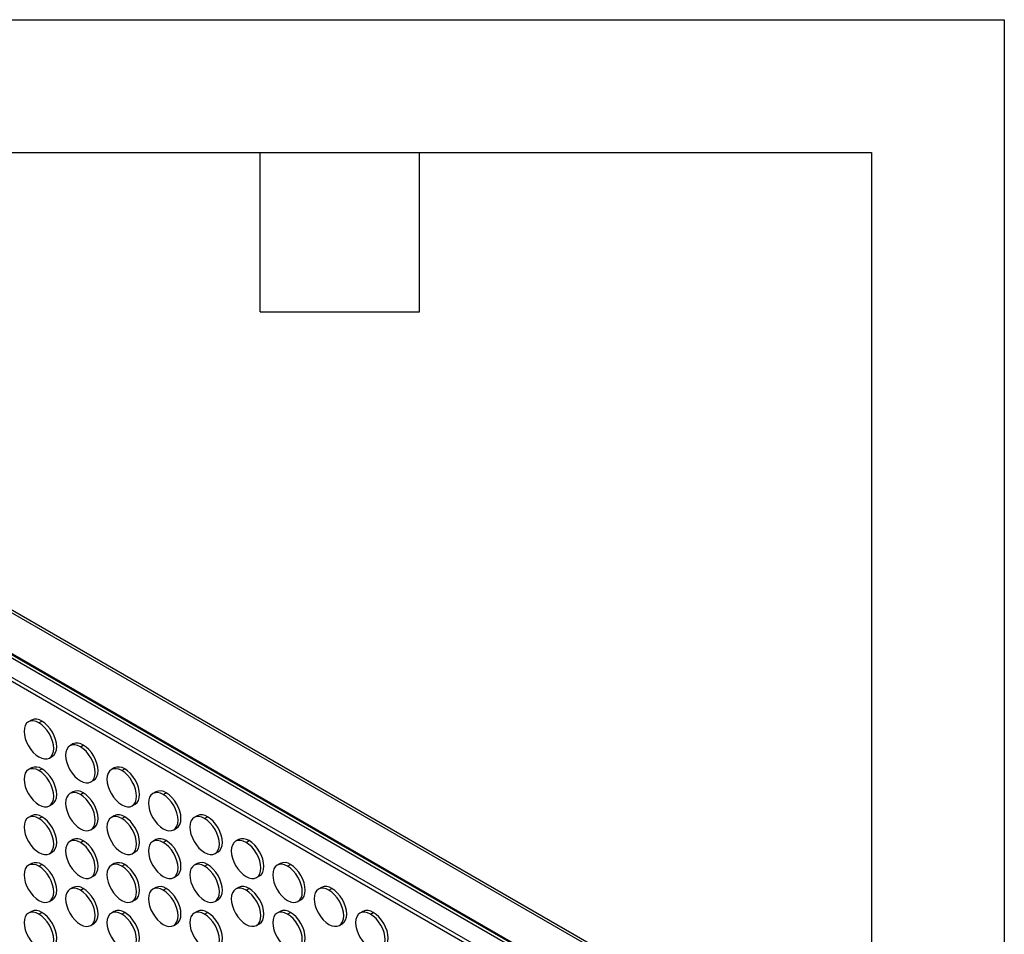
# Model space of a CAD drawing. Header units: millimetres. Extents: x 0 to 2794, y 0 to 2159.
# Tile 44 of 44: x 2323 to 2794, y 1722 to 2159. Entities that reach past the tile are written whole.
import ezdxf

# ---------------------------------------------------------------- set-up
doc = ezdxf.new("R2010")
doc.units = ezdxf.units.MM
doc.header["$LTSCALE"] = 10
doc.layers.add('TEXT', color=140, linetype='Continuous', lineweight=25)

msp = doc.modelspace()

# ---------------------------------------------------------------- linework, layer by layer
at = {"color": 7, "linetype": 'Continuous'}
for p, q in [((0.02, 2159.03), (2794.02, 2159.03)), ((2794.02, 2159.03), (2794.02, 0.03))]:
    msp.add_line(p, q, dxfattribs=at)
for p, q in [((1996.98, 2061.79), (2685.71, 1664.2)), ((1998.23, 2062.5), (2686.95, 1664.91)), ((2005.08, 2037.64), (2668.85, 1654.46)), ((2666.94, 1653.36), (2006.01, 2034.9)), ((2006.49, 2036.27), (2668.37, 1654.18)), ((2658.96, 1648.75), (2010.71, 2022.98)), ((2657.25, 1647.76), (2010.95, 2020.86)), ((2329.1, 1824.19), (2327.69, 1823.38)), ((2332.69, 1822.88), (2334.1, 1823.7)), ((2348.9, 1812.76), (2347.49, 1811.95)), ((2352.49, 1811.45), (2353.9, 1812.27)), ((2337.69, 1806.06), (2339.1, 1806.87)), ((2329.1, 1801.33), (2327.69, 1800.51)), ((2332.69, 1800.02), (2334.1, 1800.83)), ((2368.7, 1801.33), (2367.29, 1800.52)), ((2372.29, 1800.02), (2373.7, 1800.84)), ((2357.49, 1794.63), (2358.9, 1795.44)), ((2348.9, 1789.9), (2347.49, 1789.08)), ((2352.49, 1788.59), (2353.9, 1789.41)), ((2388.5, 1789.9), (2387.09, 1789.09)), ((2392.08, 1788.59), (2393.5, 1789.41)), ((2337.69, 1783.19), (2339.1, 1784.01)), ((2377.29, 1783.2), (2378.7, 1784.01)), ((2329.1, 1778.47), (2327.69, 1777.65)), ((2332.69, 1777.16), (2334.1, 1777.97)), ((2368.7, 1778.47), (2367.29, 1777.65)), ((2372.29, 1777.16), (2373.7, 1777.98)), ((2408.3, 1778.47), (2406.88, 1777.66)), ((2411.88, 1777.16), (2413.3, 1777.98)), ((2357.49, 1771.76), (2358.9, 1772.58)), ((2397.08, 1771.77), (2398.5, 1772.58)), ((2348.9, 1767.04), (2347.49, 1766.22)), ((2352.49, 1765.73), (2353.9, 1766.54)), ((2388.5, 1767.04), (2387.09, 1766.22)), ((2392.08, 1765.73), (2393.5, 1766.55)), ((2428.1, 1767.04), (2426.68, 1766.23)), ((2431.68, 1765.73), (2433.1, 1766.55)), ((2337.69, 1760.33), (2339.1, 1761.15)), ((2377.29, 1760.33), (2378.7, 1761.15)), ((2416.88, 1760.34), (2418.3, 1761.15)), ((2329.1, 1755.6), (2327.69, 1754.79)), ((2332.69, 1754.29), (2334.1, 1755.11)), ((2368.7, 1755.61), (2367.29, 1754.79)), ((2372.29, 1754.3), (2373.7, 1755.11)), ((2408.3, 1755.61), (2406.88, 1754.79)), ((2411.88, 1754.3), (2413.3, 1755.12)), ((2447.9, 1755.61), (2446.48, 1754.8)), ((2451.48, 1754.3), (2452.9, 1755.12)), ((2357.49, 1748.9), (2358.9, 1749.72)), ((2397.08, 1748.9), (2398.5, 1749.72)), ((2436.68, 1748.91), (2438.1, 1749.72)), ((2348.9, 1744.17), (2347.49, 1743.36)), ((2352.49, 1742.86), (2353.9, 1743.68)), ((2388.5, 1744.18), (2387.09, 1743.36)), ((2392.08, 1742.87), (2393.5, 1743.68)), ((2428.1, 1744.18), (2426.68, 1743.36)), ((2431.68, 1742.87), (2433.1, 1743.69)), ((2467.7, 1744.18), (2466.28, 1743.37)), ((2471.28, 1742.87), (2472.7, 1743.69)), ((2337.69, 1737.47), (2339.1, 1738.28)), ((2377.29, 1737.47), (2378.7, 1738.29)), ((2416.88, 1737.47), (2418.3, 1738.29)), ((2456.48, 1737.48), (2457.9, 1738.29)), ((2329.1, 1732.74), (2327.69, 1731.92)), ((2332.69, 1731.43), (2334.1, 1732.25)), ((2368.7, 1732.74), (2367.29, 1731.93)), ((2372.29, 1731.43), (2373.7, 1732.25)), ((2408.3, 1732.75), (2406.88, 1731.93)), ((2411.88, 1731.44), (2413.3, 1732.25)), ((2447.9, 1732.75), (2446.48, 1731.94)), ((2451.48, 1731.44), (2452.9, 1732.26)), ((2487.49, 1732.76), (2486.08, 1731.94)), ((2491.08, 1731.44), (2492.49, 1732.26)), ((2357.49, 1726.04), (2358.9, 1726.85)), ((2397.08, 1726.04), (2398.5, 1726.86)), ((2436.68, 1726.04), (2438.1, 1726.86)), ((2476.28, 1726.05), (2477.69, 1726.86))]:
    msp.add_line(p, q)
at = {"flags": 128}
for points in [[(2332.69, 1822.88), (2331.31, 1823.52), (2329.98, 1823.82), (2328.76, 1823.77), (2327.69, 1823.38), (2326.81, 1822.65), (2326.16, 1821.61), (2325.75, 1820.31), (2325.62, 1818.8), (2325.75, 1817.13), (2326.16, 1815.36), (2326.81, 1813.57), (2327.69, 1811.83), (2328.76, 1810.19), (2329.98, 1808.73), (2331.31, 1807.5), (2332.69, 1806.55)], [(2332.69, 1806.55), (2334.07, 1805.91), (2335.39, 1805.61), (2336.62, 1805.66), (2337.69, 1806.06), (2338.57, 1806.79), (2339.22, 1807.82), (2339.62, 1809.12), (2339.76, 1810.63), (2339.62, 1812.31), (2339.22, 1814.07), (2338.57, 1815.86), (2337.69, 1817.6), (2336.62, 1819.24), (2335.39, 1820.7), (2334.07, 1821.93), (2332.69, 1822.88)], [(2339.1, 1806.87), (2339.1, 1806.87), (2339.98, 1807.6), (2340.63, 1808.64), (2341.04, 1809.94), (2341.17, 1811.45), (2341.04, 1813.12), (2340.63, 1814.89), (2339.98, 1816.67), (2339.1, 1818.42), (2338.03, 1820.05), (2336.81, 1821.51), (2335.48, 1822.74), (2334.1, 1823.7)], [(2352.49, 1811.45), (2351.11, 1812.09), (2349.78, 1812.39), (2348.56, 1812.34), (2347.49, 1811.95), (2346.61, 1811.22), (2345.95, 1810.18), (2345.55, 1808.88), (2345.42, 1807.37), (2345.55, 1805.7), (2345.95, 1803.93), (2346.61, 1802.14), (2347.49, 1800.4), (2348.56, 1798.76), (2349.78, 1797.3), (2351.11, 1796.07), (2352.49, 1795.12)], [(2358.9, 1795.44), (2358.9, 1795.44), (2359.78, 1796.17), (2360.43, 1797.21), (2360.84, 1798.51), (2360.97, 1800.02), (2360.84, 1801.69), (2360.43, 1803.46), (2359.78, 1805.25), (2358.9, 1806.99), (2357.83, 1808.62), (2356.61, 1810.08), (2355.28, 1811.31), (2353.9, 1812.27)], [(2352.49, 1795.12), (2353.87, 1794.48), (2355.19, 1794.18), (2356.42, 1794.23), (2357.49, 1794.63), (2358.37, 1795.36), (2359.02, 1796.39), (2359.42, 1797.69), (2359.56, 1799.2), (2359.42, 1800.88), (2359.02, 1802.64), (2358.37, 1804.43), (2357.49, 1806.17), (2356.42, 1807.81), (2355.19, 1809.27), (2353.87, 1810.5), (2352.49, 1811.45)], [(2332.69, 1800.02), (2331.31, 1800.66), (2329.98, 1800.96), (2328.76, 1800.91), (2327.69, 1800.51), (2326.81, 1799.78), (2326.16, 1798.75), (2325.75, 1797.45), (2325.62, 1795.93), (2325.75, 1794.26), (2326.16, 1792.5), (2326.81, 1790.71), (2327.69, 1788.97), (2328.76, 1787.33), (2329.98, 1785.87), (2331.31, 1784.64), (2332.69, 1783.69)], [(2332.69, 1783.69), (2334.07, 1783.05), (2335.39, 1782.75), (2336.62, 1782.8), (2337.69, 1783.19), (2338.57, 1783.92), (2339.22, 1784.96), (2339.62, 1786.26), (2339.76, 1787.77), (2339.62, 1789.44), (2339.22, 1791.21), (2338.57, 1793), (2337.69, 1794.74), (2336.62, 1796.37), (2335.39, 1797.83), (2334.07, 1799.07), (2332.69, 1800.02)], [(2339.1, 1784.01), (2339.1, 1784.01), (2339.98, 1784.74), (2340.63, 1785.77), (2341.04, 1787.07), (2341.17, 1788.59), (2341.04, 1790.26), (2340.63, 1792.02), (2339.98, 1793.81), (2339.1, 1795.56), (2338.03, 1797.19), (2336.81, 1798.65), (2335.48, 1799.88), (2334.1, 1800.83)], [(2372.29, 1800.02), (2370.91, 1800.66), (2369.58, 1800.96), (2368.36, 1800.91), (2367.29, 1800.52), (2366.41, 1799.79), (2365.75, 1798.75), (2365.35, 1797.45), (2365.21, 1795.94), (2365.35, 1794.27), (2365.75, 1792.5), (2366.41, 1790.71), (2367.29, 1788.97), (2368.36, 1787.34), (2369.58, 1785.87), (2370.91, 1784.64), (2372.29, 1783.69)], [(2372.29, 1783.69), (2373.67, 1783.05), (2374.99, 1782.75), (2376.21, 1782.8), (2377.29, 1783.2), (2378.17, 1783.93), (2378.82, 1784.96), (2379.22, 1786.26), (2379.36, 1787.77), (2379.22, 1789.45), (2378.82, 1791.21), (2378.17, 1793), (2377.29, 1794.74), (2376.21, 1796.38), (2374.99, 1797.84), (2373.67, 1799.07), (2372.29, 1800.02)], [(2378.7, 1784.01), (2378.7, 1784.01), (2379.58, 1784.74), (2380.23, 1785.78), (2380.64, 1787.08), (2380.77, 1788.59), (2380.64, 1790.26), (2380.23, 1792.03), (2379.58, 1793.82), (2378.7, 1795.56), (2377.63, 1797.19), (2376.41, 1798.65), (2375.08, 1799.89), (2373.7, 1800.84)], [(2352.49, 1788.59), (2351.11, 1789.23), (2349.78, 1789.53), (2348.56, 1789.48), (2347.49, 1789.08), (2346.61, 1788.35), (2345.95, 1787.32), (2345.55, 1786.02), (2345.42, 1784.51), (2345.55, 1782.83), (2345.95, 1781.07), (2346.61, 1779.28), (2347.49, 1777.54), (2348.56, 1775.9), (2349.78, 1774.44), (2351.11, 1773.21), (2352.49, 1772.26)], [(2352.49, 1772.26), (2353.87, 1771.62), (2355.19, 1771.32), (2356.42, 1771.37), (2357.49, 1771.76), (2358.37, 1772.49), (2359.02, 1773.53), (2359.42, 1774.83), (2359.56, 1776.34), (2359.42, 1778.01), (2359.02, 1779.78), (2358.37, 1781.57), (2357.49, 1783.31), (2356.42, 1784.94), (2355.19, 1786.4), (2353.87, 1787.64), (2352.49, 1788.59)], [(2358.9, 1772.58), (2358.9, 1772.58), (2359.78, 1773.31), (2360.43, 1774.34), (2360.84, 1775.64), (2360.97, 1777.16), (2360.84, 1778.83), (2360.43, 1780.59), (2359.78, 1782.38), (2358.9, 1784.13), (2357.83, 1785.76), (2356.61, 1787.22), (2355.28, 1788.45), (2353.9, 1789.41)], [(2392.08, 1788.59), (2390.71, 1789.23), (2389.38, 1789.53), (2388.16, 1789.48), (2387.08, 1789.09), (2386.21, 1788.36), (2385.55, 1787.32), (2385.15, 1786.02), (2385.01, 1784.51), (2385.15, 1782.84), (2385.55, 1781.07), (2386.21, 1779.28), (2387.08, 1777.54), (2388.16, 1775.91), (2389.38, 1774.45), (2390.71, 1773.21), (2392.08, 1772.26)], [(2392.08, 1772.26), (2393.46, 1771.62), (2394.79, 1771.32), (2396.01, 1771.37), (2397.08, 1771.77), (2397.96, 1772.5), (2398.62, 1773.53), (2399.02, 1774.83), (2399.16, 1776.34), (2399.02, 1778.02), (2398.62, 1779.78), (2397.96, 1781.57), (2397.08, 1783.31), (2396.01, 1784.95), (2394.79, 1786.41), (2393.46, 1787.64), (2392.08, 1788.59)], [(2398.5, 1772.58), (2398.5, 1772.58), (2399.38, 1773.31), (2400.03, 1774.35), (2400.43, 1775.65), (2400.57, 1777.16), (2400.43, 1778.83), (2400.03, 1780.6), (2399.38, 1782.39), (2398.5, 1784.13), (2397.43, 1785.76), (2396.21, 1787.23), (2394.88, 1788.46), (2393.5, 1789.41)], [(2332.69, 1777.16), (2331.31, 1777.79), (2329.98, 1778.1), (2328.76, 1778.05), (2327.69, 1777.65), (2326.81, 1776.92), (2326.16, 1775.89), (2325.75, 1774.59), (2325.62, 1773.07), (2325.75, 1771.4), (2326.16, 1769.64), (2326.81, 1767.85), (2327.69, 1766.1), (2328.76, 1764.47), (2329.98, 1763.01), (2331.31, 1761.78), (2332.69, 1760.82)], [(2332.69, 1760.82), (2334.07, 1760.18), (2335.39, 1759.88), (2336.62, 1759.93), (2337.69, 1760.33), (2338.57, 1761.06), (2339.22, 1762.09), (2339.62, 1763.39), (2339.76, 1764.91), (2339.62, 1766.58), (2339.22, 1768.34), (2338.57, 1770.13), (2337.69, 1771.88), (2336.62, 1773.51), (2335.39, 1774.97), (2334.07, 1776.2), (2332.69, 1777.16)], [(2339.1, 1761.15), (2339.1, 1761.15), (2339.98, 1761.88), (2340.63, 1762.91), (2341.04, 1764.21), (2341.17, 1765.72), (2341.04, 1767.4), (2340.63, 1769.16), (2339.98, 1770.95), (2339.1, 1772.69), (2338.03, 1774.33), (2336.81, 1775.79), (2335.48, 1777.02), (2334.1, 1777.97)], [(2372.29, 1777.16), (2370.91, 1777.8), (2369.58, 1778.1), (2368.36, 1778.05), (2367.29, 1777.65), (2366.41, 1776.92), (2365.75, 1775.89), (2365.35, 1774.59), (2365.21, 1773.08), (2365.35, 1771.4), (2365.75, 1769.64), (2366.41, 1767.85), (2367.29, 1766.11), (2368.36, 1764.47), (2369.58, 1763.01), (2370.91, 1761.78), (2372.29, 1760.83)], [(2372.29, 1760.83), (2373.67, 1760.19), (2374.99, 1759.89), (2376.21, 1759.94), (2377.29, 1760.33), (2378.17, 1761.06), (2378.82, 1762.1), (2379.22, 1763.4), (2379.36, 1764.91), (2379.22, 1766.58), (2378.82, 1768.35), (2378.17, 1770.14), (2377.29, 1771.88), (2376.21, 1773.51), (2374.99, 1774.98), (2373.67, 1776.21), (2372.29, 1777.16)], [(2378.7, 1761.15), (2378.7, 1761.15), (2379.58, 1761.88), (2380.23, 1762.91), (2380.64, 1764.21), (2380.77, 1765.73), (2380.64, 1767.4), (2380.23, 1769.16), (2379.58, 1770.95), (2378.7, 1772.7), (2377.63, 1774.33), (2376.41, 1775.79), (2375.08, 1777.02), (2373.7, 1777.98)], [(2411.88, 1777.16), (2410.5, 1777.8), (2409.18, 1778.1), (2407.96, 1778.05), (2406.88, 1777.66), (2406, 1776.93), (2405.35, 1775.89), (2404.95, 1774.59), (2404.81, 1773.08), (2404.95, 1771.41), (2405.35, 1769.64), (2406, 1767.85), (2406.88, 1766.11), (2407.96, 1764.48), (2409.18, 1763.02), (2410.5, 1761.79), (2411.88, 1760.83)], [(2411.88, 1760.83), (2413.26, 1760.19), (2414.59, 1759.89), (2415.81, 1759.94), (2416.88, 1760.34), (2417.76, 1761.07), (2418.42, 1762.1), (2418.82, 1763.4), (2418.95, 1764.92), (2418.82, 1766.59), (2418.42, 1768.35), (2417.76, 1770.14), (2416.88, 1771.88), (2415.81, 1773.52), (2414.59, 1774.98), (2413.26, 1776.21), (2411.88, 1777.16)], [(2418.3, 1761.15), (2418.3, 1761.15), (2419.18, 1761.88), (2419.83, 1762.92), (2420.23, 1764.22), (2420.37, 1765.73), (2420.23, 1767.4), (2419.83, 1769.17), (2419.18, 1770.96), (2418.3, 1772.7), (2417.23, 1774.34), (2416, 1775.8), (2414.68, 1777.03), (2413.3, 1777.98)], [(2352.49, 1765.73), (2351.11, 1766.36), (2349.78, 1766.67), (2348.56, 1766.62), (2347.49, 1766.22), (2346.61, 1765.49), (2345.95, 1764.46), (2345.55, 1763.16), (2345.42, 1761.64), (2345.55, 1759.97), (2345.95, 1758.21), (2346.61, 1756.42), (2347.49, 1754.67), (2348.56, 1753.04), (2349.78, 1751.58), (2351.11, 1750.35), (2352.49, 1749.39)], [(2352.49, 1749.39), (2353.87, 1748.76), (2355.19, 1748.45), (2356.42, 1748.5), (2357.49, 1748.9), (2358.37, 1749.63), (2359.02, 1750.66), (2359.42, 1751.96), (2359.56, 1753.48), (2359.42, 1755.15), (2359.02, 1756.91), (2358.37, 1758.7), (2357.49, 1760.45), (2356.42, 1762.08), (2355.19, 1763.54), (2353.87, 1764.77), (2352.49, 1765.73)], [(2358.9, 1749.72), (2358.9, 1749.72), (2359.78, 1750.45), (2360.43, 1751.48), (2360.84, 1752.78), (2360.97, 1754.29), (2360.84, 1755.97), (2360.43, 1757.73), (2359.78, 1759.52), (2358.9, 1761.26), (2357.83, 1762.9), (2356.61, 1764.36), (2355.28, 1765.59), (2353.9, 1766.54)], [(2392.08, 1765.73), (2390.71, 1766.37), (2389.38, 1766.67), (2388.16, 1766.62), (2387.08, 1766.22), (2386.21, 1765.49), (2385.55, 1764.46), (2385.15, 1763.16), (2385.01, 1761.65), (2385.15, 1759.97), (2385.55, 1758.21), (2386.21, 1756.42), (2387.08, 1754.68), (2388.16, 1753.04), (2389.38, 1751.58), (2390.71, 1750.35), (2392.08, 1749.4)], [(2392.08, 1749.4), (2393.46, 1748.76), (2394.79, 1748.46), (2396.01, 1748.51), (2397.08, 1748.9), (2397.96, 1749.63), (2398.62, 1750.67), (2399.02, 1751.97), (2399.16, 1753.48), (2399.02, 1755.15), (2398.62, 1756.92), (2397.96, 1758.71), (2397.08, 1760.45), (2396.01, 1762.09), (2394.79, 1763.55), (2393.46, 1764.78), (2392.08, 1765.73)], [(2398.5, 1749.72), (2398.5, 1749.72), (2399.38, 1750.45), (2400.03, 1751.48), (2400.43, 1752.78), (2400.57, 1754.3), (2400.43, 1755.97), (2400.03, 1757.73), (2399.38, 1759.52), (2398.5, 1761.27), (2397.43, 1762.9), (2396.21, 1764.36), (2394.88, 1765.59), (2393.5, 1766.55)], [(2431.68, 1765.73), (2430.3, 1766.37), (2428.98, 1766.67), (2427.75, 1766.62), (2426.68, 1766.23), (2425.8, 1765.5), (2425.15, 1764.46), (2424.75, 1763.16), (2424.61, 1761.65), (2424.75, 1759.98), (2425.15, 1758.21), (2425.8, 1756.43), (2426.68, 1754.68), (2427.75, 1753.05), (2428.98, 1751.59), (2430.3, 1750.36), (2431.68, 1749.4)], [(2431.68, 1749.4), (2433.06, 1748.76), (2434.39, 1748.46), (2435.61, 1748.51), (2436.68, 1748.91), (2437.56, 1749.64), (2438.22, 1750.67), (2438.62, 1751.97), (2438.75, 1753.49), (2438.62, 1755.16), (2438.22, 1756.92), (2437.56, 1758.71), (2436.68, 1760.45), (2435.61, 1762.09), (2434.39, 1763.55), (2433.06, 1764.78), (2431.68, 1765.73)], [(2438.1, 1749.72), (2438.1, 1749.72), (2438.98, 1750.45), (2439.63, 1751.49), (2440.03, 1752.79), (2440.17, 1754.3), (2440.03, 1755.97), (2439.63, 1757.74), (2438.98, 1759.53), (2438.1, 1761.27), (2437.03, 1762.91), (2435.8, 1764.37), (2434.48, 1765.6), (2433.1, 1766.55)], [(2332.69, 1754.29), (2331.31, 1754.93), (2329.98, 1755.23), (2328.76, 1755.18), (2327.69, 1754.79), (2326.81, 1754.06), (2326.16, 1753.02), (2325.75, 1751.72), (2325.62, 1750.21), (2325.75, 1748.54), (2326.16, 1746.77), (2326.81, 1744.98), (2327.69, 1743.24), (2328.76, 1741.61), (2329.98, 1740.14), (2331.31, 1738.91), (2332.69, 1737.96)], [(2339.1, 1738.28), (2339.1, 1738.28), (2339.98, 1739.01), (2340.63, 1740.05), (2341.04, 1741.35), (2341.17, 1742.86), (2341.04, 1744.53), (2340.63, 1746.3), (2339.98, 1748.09), (2339.1, 1749.83), (2338.03, 1751.46), (2336.81, 1752.92), (2335.48, 1754.16), (2334.1, 1755.11)], [(2372.29, 1754.3), (2370.91, 1754.94), (2369.58, 1755.24), (2368.36, 1755.19), (2367.29, 1754.79), (2366.41, 1754.06), (2365.75, 1753.03), (2365.35, 1751.73), (2365.21, 1750.21), (2365.35, 1748.54), (2365.75, 1746.78), (2366.41, 1744.99), (2367.29, 1743.24), (2368.36, 1741.61), (2369.58, 1740.15), (2370.91, 1738.92), (2372.29, 1737.96)], [(2378.7, 1738.29), (2378.7, 1738.29), (2379.58, 1739.02), (2380.23, 1740.05), (2380.64, 1741.35), (2380.77, 1742.86), (2380.64, 1744.54), (2380.23, 1746.3), (2379.58, 1748.09), (2378.7, 1749.83), (2377.63, 1751.47), (2376.41, 1752.93), (2375.08, 1754.16), (2373.7, 1755.11)], [(2411.88, 1754.3), (2410.5, 1754.94), (2409.18, 1755.24), (2407.96, 1755.19), (2406.88, 1754.79), (2406, 1754.06), (2405.35, 1753.03), (2404.95, 1751.73), (2404.81, 1750.22), (2404.95, 1748.54), (2405.35, 1746.78), (2406, 1744.99), (2406.88, 1743.25), (2407.96, 1741.61), (2409.18, 1740.15), (2410.5, 1738.92), (2411.88, 1737.97)], [(2418.3, 1738.29), (2418.3, 1738.29), (2419.18, 1739.02), (2419.83, 1740.05), (2420.23, 1741.35), (2420.37, 1742.87), (2420.23, 1744.54), (2419.83, 1746.3), (2419.18, 1748.09), (2418.3, 1749.84), (2417.23, 1751.47), (2416, 1752.93), (2414.68, 1754.16), (2413.3, 1755.12)], [(2451.48, 1754.3), (2450.1, 1754.94), (2448.78, 1755.24), (2447.55, 1755.19), (2446.48, 1754.8), (2445.6, 1754.07), (2444.95, 1753.03), (2444.55, 1751.73), (2444.41, 1750.22), (2444.55, 1748.55), (2444.95, 1746.78), (2445.6, 1745), (2446.48, 1743.25), (2447.55, 1741.62), (2448.78, 1740.16), (2450.1, 1738.93), (2451.48, 1737.97)], [(2457.9, 1738.29), (2457.9, 1738.29), (2458.78, 1739.02), (2459.43, 1740.06), (2459.83, 1741.36), (2459.97, 1742.87), (2459.83, 1744.54), (2459.43, 1746.31), (2458.78, 1748.1), (2457.9, 1749.84), (2456.82, 1751.48), (2455.6, 1752.94), (2454.28, 1754.17), (2452.9, 1755.12)], [(2332.69, 1737.96), (2334.07, 1737.32), (2335.39, 1737.02), (2336.62, 1737.07), (2337.69, 1737.47), (2338.57, 1738.2), (2339.22, 1739.23), (2339.62, 1740.53), (2339.76, 1742.04), (2339.62, 1743.72), (2339.22, 1745.48), (2338.57, 1747.27), (2337.69, 1749.01), (2336.62, 1750.65), (2335.39, 1752.11), (2334.07, 1753.34), (2332.69, 1754.29)], [(2372.29, 1737.96), (2373.67, 1737.33), (2374.99, 1737.02), (2376.21, 1737.07), (2377.29, 1737.47), (2378.17, 1738.2), (2378.82, 1739.23), (2379.22, 1740.53), (2379.36, 1742.05), (2379.22, 1743.72), (2378.82, 1745.48), (2378.17, 1747.27), (2377.29, 1749.02), (2376.21, 1750.65), (2374.99, 1752.11), (2373.67, 1753.34), (2372.29, 1754.3)], [(2411.88, 1737.97), (2413.26, 1737.33), (2414.59, 1737.03), (2415.81, 1737.08), (2416.88, 1737.47), (2417.76, 1738.2), (2418.42, 1739.24), (2418.82, 1740.54), (2418.95, 1742.05), (2418.82, 1743.72), (2418.42, 1745.49), (2417.76, 1747.28), (2416.88, 1749.02), (2415.81, 1750.66), (2414.59, 1752.12), (2413.26, 1753.35), (2411.88, 1754.3)], [(2451.48, 1737.97), (2452.86, 1737.33), (2454.19, 1737.03), (2455.41, 1737.08), (2456.48, 1737.48), (2457.36, 1738.21), (2458.01, 1739.24), (2458.42, 1740.54), (2458.55, 1742.06), (2458.42, 1743.73), (2458.01, 1745.49), (2457.36, 1747.28), (2456.48, 1749.03), (2455.41, 1750.66), (2454.19, 1752.12), (2452.86, 1753.35), (2451.48, 1754.3)], [(2352.49, 1742.86), (2351.11, 1743.5), (2349.78, 1743.8), (2348.56, 1743.75), (2347.49, 1743.36), (2346.61, 1742.63), (2345.95, 1741.59), (2345.55, 1740.29), (2345.42, 1738.78), (2345.55, 1737.11), (2345.95, 1735.34), (2346.61, 1733.55), (2347.49, 1731.81), (2348.56, 1730.18), (2349.78, 1728.72), (2351.11, 1727.48), (2352.49, 1726.53)], [(2352.49, 1726.53), (2353.87, 1725.89), (2355.19, 1725.59), (2356.42, 1725.64), (2357.49, 1726.04), (2358.37, 1726.77), (2359.02, 1727.8), (2359.42, 1729.1), (2359.56, 1730.61), (2359.42, 1732.29), (2359.02, 1734.05), (2358.37, 1735.84), (2357.49, 1737.58), (2356.42, 1739.22), (2355.19, 1740.68), (2353.87, 1741.91), (2352.49, 1742.86)], [(2358.9, 1726.85), (2358.9, 1726.85), (2359.78, 1727.58), (2360.43, 1728.62), (2360.84, 1729.92), (2360.97, 1731.43), (2360.84, 1733.1), (2360.43, 1734.87), (2359.78, 1736.66), (2358.9, 1738.4), (2357.83, 1740.03), (2356.61, 1741.5), (2355.28, 1742.73), (2353.9, 1743.68)], [(2392.08, 1742.87), (2390.71, 1743.51), (2389.38, 1743.81), (2388.16, 1743.76), (2387.08, 1743.36), (2386.21, 1742.63), (2385.55, 1741.6), (2385.15, 1740.3), (2385.01, 1738.78), (2385.15, 1737.11), (2385.55, 1735.35), (2386.21, 1733.56), (2387.08, 1731.81), (2388.16, 1730.18), (2389.38, 1728.72), (2390.71, 1727.49), (2392.08, 1726.54)], [(2392.08, 1726.54), (2393.46, 1725.9), (2394.79, 1725.59), (2396.01, 1725.64), (2397.08, 1726.04), (2397.96, 1726.77), (2398.62, 1727.8), (2399.02, 1729.1), (2399.16, 1730.62), (2399.02, 1732.29), (2398.62, 1734.05), (2397.96, 1735.84), (2397.08, 1737.59), (2396.01, 1739.22), (2394.79, 1740.68), (2393.46, 1741.91), (2392.08, 1742.87)], [(2398.5, 1726.86), (2398.5, 1726.86), (2399.38, 1727.59), (2400.03, 1728.62), (2400.43, 1729.92), (2400.57, 1731.44), (2400.43, 1733.11), (2400.03, 1734.87), (2399.38, 1736.66), (2398.5, 1738.4), (2397.43, 1740.04), (2396.21, 1741.5), (2394.88, 1742.73), (2393.5, 1743.68)], [(2431.68, 1742.87), (2430.3, 1743.51), (2428.98, 1743.81), (2427.75, 1743.76), (2426.68, 1743.36), (2425.8, 1742.63), (2425.15, 1741.6), (2424.75, 1740.3), (2424.61, 1738.79), (2424.75, 1737.11), (2425.15, 1735.35), (2425.8, 1733.56), (2426.68, 1731.82), (2427.75, 1730.18), (2428.98, 1728.72), (2430.3, 1727.49), (2431.68, 1726.54)], [(2431.68, 1726.54), (2433.06, 1725.9), (2434.39, 1725.6), (2435.61, 1725.65), (2436.68, 1726.04), (2437.56, 1726.77), (2438.22, 1727.81), (2438.62, 1729.11), (2438.75, 1730.62), (2438.62, 1732.29), (2438.22, 1734.06), (2437.56, 1735.85), (2436.68, 1737.59), (2435.61, 1739.23), (2434.39, 1740.69), (2433.06, 1741.92), (2431.68, 1742.87)], [(2438.1, 1726.86), (2438.1, 1726.86), (2438.98, 1727.59), (2439.63, 1728.62), (2440.03, 1729.92), (2440.17, 1731.44), (2440.03, 1733.11), (2439.63, 1734.87), (2438.98, 1736.66), (2438.1, 1738.41), (2437.03, 1740.04), (2435.8, 1741.5), (2434.48, 1742.73), (2433.1, 1743.69)], [(2471.28, 1742.87), (2469.9, 1743.51), (2468.57, 1743.81), (2467.35, 1743.77), (2466.28, 1743.37), (2465.4, 1742.64), (2464.75, 1741.6), (2464.35, 1740.3), (2464.21, 1738.79), (2464.35, 1737.12), (2464.75, 1735.35), (2465.4, 1733.57), (2466.28, 1731.82), (2467.35, 1730.19), (2468.57, 1728.73), (2469.9, 1727.5), (2471.28, 1726.54)], [(2471.28, 1726.54), (2472.66, 1725.9), (2473.99, 1725.6), (2475.21, 1725.65), (2476.28, 1726.05), (2477.16, 1726.78), (2477.81, 1727.81), (2478.22, 1729.11), (2478.35, 1730.63), (2478.22, 1732.3), (2477.81, 1734.06), (2477.16, 1735.85), (2476.28, 1737.6), (2475.21, 1739.23), (2473.99, 1740.69), (2472.66, 1741.92), (2471.28, 1742.87)], [(2477.69, 1726.86), (2477.7, 1726.86), (2478.57, 1727.59), (2479.23, 1728.63), (2479.63, 1729.93), (2479.77, 1731.44), (2479.63, 1733.11), (2479.23, 1734.88), (2478.57, 1736.67), (2477.7, 1738.41), (2476.62, 1740.05), (2475.4, 1741.51), (2474.07, 1742.74), (2472.7, 1743.69)], [(2332.69, 1731.43), (2331.31, 1732.07), (2329.98, 1732.37), (2328.76, 1732.32), (2327.69, 1731.92), (2326.81, 1731.19), (2326.16, 1730.16), (2325.75, 1728.86), (2325.62, 1727.35), (2325.75, 1725.67), (2326.16, 1723.91), (2326.81, 1722.12), (2327.69, 1720.38), (2328.76, 1718.74), (2329.98, 1717.28), (2331.31, 1716.05), (2332.69, 1715.1)], [(2339.1, 1715.42), (2339.1, 1715.42), (2339.98, 1716.15), (2340.63, 1717.18), (2341.04, 1718.48), (2341.17, 1720), (2341.04, 1721.67), (2340.63, 1723.43), (2339.98, 1725.22), (2339.1, 1726.97), (2338.03, 1728.6), (2336.81, 1730.06), (2335.48, 1731.29), (2334.1, 1732.25)], [(2372.29, 1731.43), (2370.91, 1732.07), (2369.58, 1732.37), (2368.36, 1732.32), (2367.29, 1731.93), (2366.41, 1731.2), (2365.75, 1730.16), (2365.35, 1728.86), (2365.21, 1727.35), (2365.35, 1725.68), (2365.75, 1723.91), (2366.41, 1722.12), (2367.29, 1720.38), (2368.36, 1718.75), (2369.58, 1717.29), (2370.91, 1716.06), (2372.29, 1715.1)], [(2378.7, 1715.42), (2378.7, 1715.42), (2379.58, 1716.15), (2380.23, 1717.19), (2380.64, 1718.49), (2380.77, 1720), (2380.64, 1721.67), (2380.23, 1723.44), (2379.58, 1725.23), (2378.7, 1726.97), (2377.63, 1728.61), (2376.41, 1730.07), (2375.08, 1731.3), (2373.7, 1732.25)], [(2411.88, 1731.44), (2410.5, 1732.08), (2409.18, 1732.38), (2407.96, 1732.33), (2406.88, 1731.93), (2406, 1731.2), (2405.35, 1730.17), (2404.95, 1728.87), (2404.81, 1727.35), (2404.95, 1725.68), (2405.35, 1723.92), (2406, 1722.13), (2406.88, 1720.38), (2407.96, 1718.75), (2409.18, 1717.29), (2410.5, 1716.06), (2411.88, 1715.11)], [(2418.3, 1715.43), (2418.3, 1715.43), (2419.18, 1716.16), (2419.83, 1717.19), (2420.23, 1718.49), (2420.37, 1720.01), (2420.23, 1721.68), (2419.83, 1723.44), (2419.18, 1725.23), (2418.3, 1726.97), (2417.23, 1728.61), (2416, 1730.07), (2414.68, 1731.3), (2413.3, 1732.25)], [(2451.48, 1731.44), (2450.1, 1732.08), (2448.78, 1732.38), (2447.55, 1732.33), (2446.48, 1731.93), (2445.6, 1731.21), (2444.95, 1730.17), (2444.55, 1728.87), (2444.41, 1727.36), (2444.55, 1725.69), (2444.95, 1723.92), (2445.6, 1722.13), (2446.48, 1720.39), (2447.55, 1718.75), (2448.78, 1717.29), (2450.1, 1716.06), (2451.48, 1715.11)], [(2457.9, 1715.43), (2457.9, 1715.43), (2458.78, 1716.16), (2459.43, 1717.19), (2459.83, 1718.49), (2459.97, 1720.01), (2459.83, 1721.68), (2459.43, 1723.44), (2458.78, 1725.23), (2457.9, 1726.98), (2456.82, 1728.61), (2455.6, 1730.07), (2454.28, 1731.3), (2452.9, 1732.26)], [(2491.08, 1731.44), (2489.7, 1732.08), (2488.37, 1732.38), (2487.15, 1732.34), (2486.08, 1731.94), (2485.2, 1731.21), (2484.55, 1730.17), (2484.14, 1728.87), (2484.01, 1727.36), (2484.14, 1725.69), (2484.55, 1723.92), (2485.2, 1722.14), (2486.08, 1720.39), (2487.15, 1718.76), (2488.37, 1717.3), (2489.7, 1716.07), (2491.08, 1715.11)], [(2497.49, 1715.43), (2497.49, 1715.43), (2498.37, 1716.16), (2499.03, 1717.2), (2499.43, 1718.5), (2499.57, 1720.01), (2499.43, 1721.68), (2499.03, 1723.45), (2498.37, 1725.24), (2497.49, 1726.98), (2496.42, 1728.62), (2495.2, 1730.08), (2493.87, 1731.31), (2492.49, 1732.26)], [(2332.69, 1715.1), (2334.07, 1714.46), (2335.39, 1714.16), (2336.62, 1714.21), (2337.69, 1714.6), (2338.57, 1715.33), (2339.22, 1716.37), (2339.62, 1717.67), (2339.76, 1719.18), (2339.62, 1720.85), (2339.22, 1722.62), (2338.57, 1724.41), (2337.69, 1726.15), (2336.62, 1727.78), (2335.39, 1729.25), (2334.07, 1730.48), (2332.69, 1731.43)], [(2372.29, 1715.1), (2373.67, 1714.46), (2374.99, 1714.16), (2376.21, 1714.21), (2377.29, 1714.61), (2378.17, 1715.34), (2378.82, 1716.37), (2379.22, 1717.67), (2379.36, 1719.19), (2379.22, 1720.86), (2378.82, 1722.62), (2378.17, 1724.41), (2377.29, 1726.15), (2376.21, 1727.79), (2374.99, 1729.25), (2373.67, 1730.48), (2372.29, 1731.43)], [(2411.88, 1715.11), (2413.26, 1714.47), (2414.59, 1714.16), (2415.81, 1714.21), (2416.88, 1714.61), (2417.76, 1715.34), (2418.42, 1716.37), (2418.82, 1717.67), (2418.95, 1719.19), (2418.82, 1720.86), (2418.42, 1722.62), (2417.76, 1724.41), (2416.88, 1726.16), (2415.81, 1727.79), (2414.59, 1729.25), (2413.26, 1730.48), (2411.88, 1731.44)], [(2451.48, 1715.11), (2452.86, 1714.47), (2454.19, 1714.17), (2455.41, 1714.22), (2456.48, 1714.61), (2457.36, 1715.34), (2458.01, 1716.38), (2458.42, 1717.68), (2458.55, 1719.19), (2458.42, 1720.86), (2458.01, 1722.63), (2457.36, 1724.42), (2456.48, 1726.16), (2455.41, 1727.8), (2454.19, 1729.26), (2452.86, 1730.49), (2451.48, 1731.44)], [(2491.08, 1715.11), (2492.46, 1714.47), (2493.79, 1714.17), (2495.01, 1714.22), (2496.08, 1714.62), (2496.96, 1715.35), (2497.61, 1716.38), (2498.02, 1717.68), (2498.15, 1719.2), (2498.02, 1720.87), (2497.61, 1722.63), (2496.96, 1724.42), (2496.08, 1726.17), (2495.01, 1727.8), (2493.79, 1729.26), (2492.46, 1730.49), (2491.08, 1731.44)]]:
    msp.add_lwpolyline(points, dxfattribs=at)
for centre in [(2331.17, 1819.61), (2350.97, 1808.18), (2331.17, 1796.75), (2370.77, 1796.75), (2350.97, 1785.32), (2390.57, 1785.32), (2331.17, 1773.88), (2370.77, 1773.89), (2410.37, 1773.89), (2350.97, 1762.45), (2390.57, 1762.46), (2430.17, 1762.46), (2331.17, 1751.02), (2370.77, 1751.02), (2410.37, 1751.03), (2449.97, 1751.03), (2350.97, 1739.59), (2390.57, 1739.59), (2430.17, 1739.6), (2469.77, 1739.6), (2331.17, 1728.16), (2370.77, 1728.16), (2410.37, 1728.16), (2449.97, 1728.17), (2489.56, 1728.17)]:
    msp.add_arc(centre, 5.03, 54.3824, 114.3071)
at = {"layer": 'TEXT'}
for p, q in [((63.5, 2095.5), (2730.5, 2095.5)), ((2438.4, 2019.3), (2438.4, 2095.5)), ((2514.6, 2019.3), (2514.6, 2095.5)), ((2730.5, 2095.5), (2730.5, 63.5)), ((2438.4, 2019.3), (2514.6, 2019.3))]:
    msp.add_line(p, q, dxfattribs=at)

doc.saveas('drawing.dxf')
